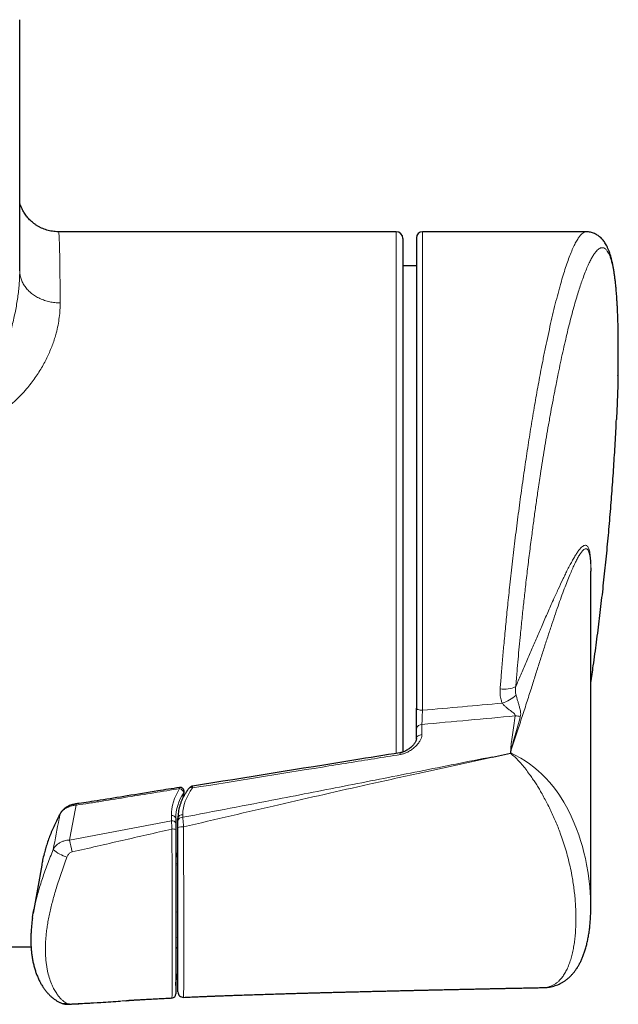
# Model space of a CAD drawing. Header units: millimetres. Extents: x 8 to 2427, y 12 to 2587.
# Tile 9 of 153: x 1226 to 1270, y 524 to 597. Entities that reach past the tile are written whole.
import ezdxf

# ---------------------------------------------------------------- set-up
doc = ezdxf.new("R2010")
doc.units = ezdxf.units.MM

msp = doc.modelspace()

# ---------------------------------------------------------------- linework, layer by layer
at = {"color": 7, "linetype": 'Continuous', "lineweight": 30}
for p, q in [((1225.963, 596.965), (1225.956, 597.002)), ((1253.874, 581.284), (1228.834, 581.284)), ((1228.834, 581.277), (1228.834, 581.277)), ((1255.374, 580.834), (1255.374, 545.977)), ((1267.961, 581.284), (1255.824, 581.284)), ((1254.374, 580.784), (1254.374, 542.731)), ((1255.374, 578.757), (1254.374, 578.757)), ((1268.302, 531.249), (1268.302, 556.136)), ((1255.374, 543.703), (1255.374, 544.453)), ((1255.374, 543.703), (1255.378, 543.721)), ((1261.012, 542.36), (1262.358, 542.639)), ((1262.38, 542.662), (1262.38, 542.808)), ((1238.094, 539.388), (1238.146, 539.763)), ((1237.538, 537.807), (1237.538, 537.43)), ((1237.692, 537.61), (1237.692, 537.802)), ((1227.593, 534.345), (1226.969, 530.778)), ((1143.559, 528.284), (1226.804, 528.284)), ((1264.82, 525.277), (1264.815, 525.277)), ((1233.842, 524.3), (1234.079, 524.316)), ((1233.865, 524.302), (1234.083, 524.317)), ((1237.252, 524.502), (1237.253, 524.506)), ((1238.11, 524.552), (1238.11, 524.552))]:
    msp.add_line(p, q, dxfattribs=at)
at = {"color": 252, "linetype": 'Continuous', "lineweight": 0}
for p, q in [((1253.874, 542.626), (1253.874, 581.284)), ((1255.824, 581.284), (1255.824, 545.825)), ((1255.784, 544.77), (1255.784, 544.02)), ((1238.073, 539.348), (1238.12, 539.717)), ((1237.211, 537.642), (1237.211, 538.019)), ((1238.057, 538.084), (1238.057, 537.892)), ((1229.659, 536.206), (1237.211, 537.642))]:
    msp.add_line(p, q, dxfattribs=at)
at = {"color": 252, "linetype": 'Continuous', "lineweight": 0, "flags": 128}
for points in [[(1255.374, 545.977), (1255.382, 545.947), (1255.408, 545.918), (1255.45, 545.892), (1255.506, 545.869), (1255.574, 545.85), (1255.652, 545.836), (1255.736, 545.827), (1255.824, 545.825)], [(1268.293, 531.639), (1268.287, 531.935), (1268.232, 532.727), (1268.189, 533.137), (1268.104, 533.763), (1267.992, 534.403), (1267.9, 534.846), (1267.794, 535.294), (1267.678, 535.731), (1267.548, 536.173), (1267.407, 536.601), (1267.251, 537.032), (1267.081, 537.46), (1266.852, 537.978), (1266.595, 538.497), (1266.304, 539.02), (1265.977, 539.538), (1265.75, 539.861), (1265.507, 540.178), (1265.249, 540.487), (1264.974, 540.789), (1264.684, 541.078), (1264.391, 541.345), (1264.081, 541.602), (1263.762, 541.843), (1263.435, 542.067), (1263.103, 542.274), (1262.64, 542.531), (1262.38, 542.662), (1262.38, 542.662), (1262.38, 542.662)], [(1238.145, 539.763), (1238.142, 539.751), (1238.12, 539.717)], [(1228.95, 538.119), (1228.959, 538.151), (1228.963, 538.159)], [(1229.811, 524.039), (1229.821, 524.041), (1229.843, 524.057)]]:
    msp.add_lwpolyline(points, dxfattribs=at)
at = {"color": 7, "linetype": 'Continuous', "lineweight": 30}
for centre, radius, start, end in [((1253.874, 580.784), 0.5, 0, 90), ((1255.824, 580.834), 0.45, 90, 180), ((1237.848, 539.806), 0.3, 351.69283, 99.19522), ((1237.738, 528.069), 0.2, 103.3092, 180), ((1237.238, 524.799), 0.3, 272.90104, 359.91517), ((1238.092, 524.949), 0.4, 180.00197, 272.63346)]:
    msp.add_arc(centre, radius, start, end, dxfattribs=at)
at = {"color": 252, "linetype": 'Continuous', "lineweight": 0}
for centre, radius, start, end in [((1261.912, 549.301), 1.91, 260.14763, 295.66177), ((1260.942, 548.897), 2.665, 287.18378, 312.98094), ((1262.676, 543.698), 1.712, 76.45698, 89.58531), ((1255.756, 544.383), 0.388, 85.77416, 169.57886), ((1237.528, 539.988), 0.295, 5.74558, 22.7951), ((1237.742, 539.64), 0.386, 11.54159, 78.10821), ((1238.667, 539.847), 0.247, 62.54216, 133.05619), ((1228.201, 538.561), 1.968, 7.02323, 9.55852), ((1237.268, 537.748), 0.276, 12.39018, 101.7659), ((1238.032, 537.74), 0.345, 85.77416, 169.57886), ((1238.032, 537.548), 0.345, 85.77416, 169.57886), ((1237.268, 537.371), 0.276, 12.39018, 101.7659), ((1238.003, 536.314), 0.872, 83.06813, 110.86499), ((1237.32, 536.323), 0.703, 71.97308, 95.58412), ((1217.044, 533.118), 12.987, 9.77652, 13.75344), ((1230.19, 537.471), 2.628, 228.4771, 254.06753), ((1240.775, 534.466), 3.238, 162.488, 177.79476), ((1237.698, 534.507), 0.165, 192.34377, 267.63276), ((1237.708, 534.621), 0.171, 190.1222, 264.51768), ((1237.702, 530.739), 0.168, 93.73504, 169.83), ((1237.702, 528.83), 0.168, 93.73504, 169.83), ((1229.312, 524.945), 0.86, 245.03191, 280.50893)]:
    msp.add_arc(centre, radius, start, end, dxfattribs=at)
for centre, major_axis, ratio, start_param, end_param in [((1122.91, 554.784), (311.723, 18.806), 0.059895, 5.149264, 5.170314), ((1122.998, 554.08), (311.722, 19.521), 0.062137, 5.148535, 5.173159), ((1243.811, 538.431), (6.575, 0.814), 0.701687, 2.621349, 3.054933), ((1243.602, 538.43), (5.525, 0.684), 0.701687, 2.53814, 3.054933), ((1243.838, 538.219), (6.274, 0.813), 0.701168, 2.617377, 3.050961), ((1243.838, 525.003), (6.274, -0.813), 0.701168, 3.012264, 3.232224)]:
    msp.add_ellipse(centre, major_axis=major_axis, ratio=ratio, start_param=start_param, end_param=end_param, dxfattribs=at)
for points, knots in [([(1225.963, 596.965), (1225.963, 594.905), (1225.963, 590.784), (1225.963, 584.602), (1225.963, 580.481), (1225.963, 578.42)], [0, 0, 0, 0, 0.333272, 0.666601, 1, 1, 1, 1]), ([(1228.834, 581.277), (1228.837, 581.278), (1228.846, 581.28), (1228.859, 581.219), (1228.872, 581.106), (1228.884, 580.947), (1228.895, 580.747), (1228.905, 580.51), (1228.914, 580.24), (1228.922, 579.931), (1228.928, 579.605), (1228.934, 579.271), (1228.939, 578.936), (1228.944, 578.576), (1228.948, 578.213), (1228.951, 577.85), (1228.955, 577.39), (1228.959, 576.792), (1228.961, 576.275), (1228.963, 576.016)], [0, 0, 0, 0, 0.04402, 0.118018, 0.184544, 0.251192, 0.318174, 0.379065, 0.439956, 0.501223, 0.562489, 0.612007, 0.661525, 0.711244, 0.760963, 0.802682, 0.844431, 0.922119, 1, 1, 1, 1]), ([(1267.961, 581.278), (1267.948, 581.28), (1267.891, 581.289), (1267.782, 581.241), (1267.636, 581.137), (1267.486, 580.972), (1267.356, 580.787), (1267.245, 580.602), (1267.127, 580.386), (1266.977, 580.075), (1266.796, 579.646), (1266.615, 579.164), (1266.435, 578.642), (1266.256, 578.074), (1266.102, 577.554), (1265.974, 577.097), (1265.84, 576.601), (1265.672, 575.948), (1265.473, 575.129), (1265.277, 574.275), (1265.086, 573.403), (1264.898, 572.502), (1264.729, 571.654), (1264.575, 570.857), (1264.439, 570.124), (1264.303, 569.378), (1264.17, 568.618), (1264.037, 567.84), (1263.907, 567.054), (1263.779, 566.262), (1263.654, 565.464), (1263.53, 564.653), (1263.406, 563.822), (1263.283, 562.972), (1263.162, 562.108), (1263.044, 561.24), (1262.928, 560.369), (1262.815, 559.489), (1262.705, 558.611), (1262.599, 557.737), (1262.497, 556.867), (1262.397, 555.994), (1262.304, 555.159), (1262.219, 554.363), (1262.142, 553.626), (1262.069, 552.906), (1262, 552.205), (1261.933, 551.504), (1261.854, 550.645), (1261.764, 549.629), (1261.669, 548.499), (1261.612, 547.767), (1261.585, 547.419)], [0, 0, 0, 0, 0.0072208, 0.033104, 0.059047, 0.083876, 0.1087575, 0.1227605, 0.1367728, 0.1641684, 0.191634, 0.2176491, 0.2437238, 0.2686774, 0.2936833, 0.3076491, 0.3216241, 0.3489449, 0.376334, 0.4022741, 0.4282726, 0.4531512, 0.4780814, 0.4967369, 0.515414, 0.5337771, 0.5521403, 0.5705869, 0.5890336, 0.6069243, 0.624815, 0.6427834, 0.6607517, 0.6792464, 0.6977626, 0.7159672, 0.7341718, 0.752459, 0.7707463, 0.7884825, 0.8062186, 0.8240319, 0.8418452, 0.8571696, 0.8725064, 0.8867818, 0.9010573, 0.9153733, 0.9296893, 0.953854, 0.9780682, 1, 1, 1, 1]), ([(1262.739, 547.58), (1262.769, 547.952), (1262.824, 548.624), (1262.911, 549.609), (1262.995, 550.527), (1263.091, 551.53), (1263.202, 552.621), (1263.326, 553.797), (1263.463, 555.024), (1263.612, 556.299), (1263.774, 557.618), (1263.932, 558.846), (1264.085, 559.982), (1264.23, 561.027), (1264.361, 561.933), (1264.475, 562.703), (1264.588, 563.444), (1264.717, 564.275), (1264.865, 565.192), (1265.015, 566.093), (1265.171, 567), (1265.333, 567.91), (1265.501, 568.821), (1265.65, 569.596), (1265.778, 570.246), (1265.906, 570.879), (1266.055, 571.593), (1266.226, 572.378), (1266.397, 573.134), (1266.569, 573.86), (1266.741, 574.555), (1266.913, 575.217), (1267.086, 575.846), (1267.25, 576.415), (1267.408, 576.928), (1267.557, 577.387), (1267.717, 577.847), (1267.886, 578.297), (1268.058, 578.71), (1268.219, 579.059), (1268.372, 579.351), (1268.517, 579.589), (1268.654, 579.778), (1268.782, 579.921), (1268.907, 580.025), (1269.031, 580.091), (1269.153, 580.114), (1269.274, 580.091), (1269.375, 580.03), (1269.458, 579.948), (1269.536, 579.848), (1269.62, 579.706), (1269.708, 579.508), (1269.791, 579.272), (1269.871, 578.99), (1269.946, 578.659), (1270.018, 578.275), (1270.074, 577.901), (1270.119, 577.553), (1270.158, 577.2), (1270.198, 576.774), (1270.237, 576.267), (1270.27, 575.726), (1270.297, 575.137), (1270.319, 574.498), (1270.334, 573.807), (1270.341, 573.171), (1270.342, 572.604), (1270.34, 572.027), (1270.333, 571.365), (1270.323, 570.847), (1270.317, 570.6)], [0, 0, 0, 0, 0.016512, 0.029813, 0.043118, 0.056419, 0.073241, 0.090072, 0.106893, 0.125838, 0.144796, 0.16374, 0.179128, 0.194523, 0.20991, 0.219617, 0.229324, 0.243658, 0.258003, 0.272348, 0.286682, 0.302208, 0.317739, 0.333265, 0.343058, 0.352851, 0.368199, 0.383547, 0.399075, 0.414611, 0.430139, 0.445914, 0.46169, 0.477558, 0.491679, 0.505805, 0.519926, 0.537486, 0.555045, 0.570866, 0.586688, 0.602604, 0.617031, 0.631469, 0.645907, 0.660334, 0.675969, 0.691611, 0.707245, 0.717112, 0.72698, 0.741245, 0.755522, 0.769799, 0.784065, 0.799526, 0.814994, 0.830455, 0.840212, 0.849969, 0.864066, 0.878174, 0.892282, 0.906379, 0.921654, 0.936937, 0.952213, 0.961852, 0.971491, 0.986428, 1, 1, 1, 1]), ([(1219.962, 567.994), (1219.962, 567.994), (1220.088, 567.994), (1220.34, 568.001), (1220.717, 568.036), (1221.092, 568.099), (1221.455, 568.193), (1221.797, 568.316), (1222.116, 568.466), (1222.417, 568.643), (1222.7, 568.849), (1222.964, 569.079), (1223.231, 569.355), (1223.497, 569.68), (1223.756, 570.054), (1223.99, 570.448), (1224.204, 570.856), (1224.409, 571.298), (1224.606, 571.77), (1224.805, 572.304), (1224.997, 572.875), (1225.17, 573.446), (1225.318, 573.982), (1225.447, 574.493), (1225.565, 575.009), (1225.671, 575.53), (1225.761, 576.04), (1225.835, 576.542), (1225.894, 577.033), (1225.935, 577.513), (1225.959, 577.977), (1225.963, 578.274), (1225.963, 578.42), (1225.963, 578.42)], [0, 0, 0, 0, 0.000004, 0.025438, 0.0508663, 0.076618, 0.1023626, 0.1268862, 0.1506396, 0.1743934, 0.1985767, 0.2227652, 0.2469821, 0.2784372, 0.3104597, 0.3424914, 0.3751977, 0.4079081, 0.4461484, 0.4844518, 0.5305098, 0.57705, 0.6159146, 0.6548387, 0.6968716, 0.7389976, 0.7814244, 0.8239589, 0.8676903, 0.9115368, 0.955715, 0.999996, 1, 1, 1, 1]), ([(1228.963, 576.016), (1228.96, 575.843), (1228.955, 575.495), (1228.902, 574.943), (1228.811, 574.371), (1228.69, 573.842), (1228.553, 573.368), (1228.415, 572.959), (1228.256, 572.549), (1228.076, 572.139), (1227.874, 571.726), (1227.647, 571.309), (1227.395, 570.89), (1227.116, 570.47), (1226.811, 570.054), (1226.457, 569.617), (1226.049, 569.165), (1225.576, 568.706), (1225.06, 568.269), (1224.534, 567.889), (1224.007, 567.567), (1223.49, 567.301), (1222.944, 567.071), (1222.377, 566.884), (1221.79, 566.739), (1221.19, 566.64), (1220.579, 566.58), (1220.168, 566.574), (1219.962, 566.57)], [0, 0, 0, 0, 0.050317, 0.100775, 0.151993, 0.203209, 0.237741, 0.272273, 0.305865, 0.339457, 0.373443, 0.407429, 0.44203, 0.476631, 0.511695, 0.546758, 0.588711, 0.630658, 0.673082, 0.716056, 0.750757, 0.785929, 0.821098, 0.856792, 0.892121, 0.927934, 0.963754, 1, 1, 1, 1]), ([(1262.4, 542.901), (1262.532, 543.294), (1262.797, 544.081), (1263.176, 545.234), (1263.542, 546.367), (1263.882, 547.43), (1264.199, 548.429), (1264.497, 549.363), (1264.788, 550.273), (1265.073, 551.157), (1265.349, 551.997), (1265.617, 552.796), (1265.868, 553.528), (1266.109, 554.205), (1266.333, 554.811), (1266.547, 555.368), (1266.74, 555.846), (1266.92, 556.265), (1267.085, 556.628), (1267.246, 556.954), (1267.403, 557.241), (1267.555, 557.479), (1267.684, 557.642), (1267.792, 557.741), (1267.881, 557.79), (1267.963, 557.801), (1268.039, 557.768), (1268.108, 557.687), (1268.167, 557.556), (1268.209, 557.399), (1268.238, 557.242), (1268.257, 557.108), (1268.272, 556.958), (1268.285, 556.793), (1268.294, 556.608), (1268.299, 556.472), (1268.3, 556.393), (1268.3, 556.386)], [0, 0, 0, 0, 0.049269, 0.098563, 0.14788, 0.197219, 0.240504, 0.283855, 0.327222, 0.370125, 0.41305, 0.453829, 0.494636, 0.531713, 0.568822, 0.60283, 0.636875, 0.665522, 0.694219, 0.72296, 0.751784, 0.780679, 0.809682, 0.829328, 0.849027, 0.868245, 0.887542, 0.9066, 0.924974, 0.943488, 0.952847, 0.962206, 0.971356, 0.980539, 0.98984, 0.99914, 1, 1, 1, 1]), ([(1268.302, 555.606), (1268.304, 555.644), (1268.31, 555.806), (1268.315, 556.08), (1268.316, 556.423), (1268.308, 556.742), (1268.292, 557.027), (1268.269, 557.271), (1268.239, 557.476), (1268.204, 557.647), (1268.161, 557.787), (1268.108, 557.909), (1268.042, 558), (1267.962, 558.052), (1267.875, 558.06), (1267.782, 558.03), (1267.673, 557.958), (1267.547, 557.837), (1267.402, 557.659), (1267.248, 557.438), (1267.084, 557.173), (1266.911, 556.87), (1266.728, 556.53), (1266.551, 556.185), (1266.381, 555.841), (1266.168, 555.398), (1265.885, 554.795), (1265.583, 554.129), (1265.322, 553.545), (1265.045, 552.92), (1264.705, 552.144), (1264.302, 551.215), (1263.909, 550.305), (1263.513, 549.385), (1263.123, 548.478), (1262.863, 547.87), (1262.739, 547.58)], [0, 0, 0, 0, 0.004472, 0.01913, 0.035097, 0.051207, 0.067458, 0.083844, 0.09942, 0.115088, 0.131513, 0.148016, 0.169942, 0.192061, 0.214275, 0.236685, 0.259155, 0.28839, 0.317707, 0.348086, 0.378519, 0.410244, 0.442009, 0.474361, 0.50021, 0.526058, 0.577845, 0.632743, 0.662481, 0.692229, 0.751788, 0.80429, 0.855092, 0.905928, 0.955051, 1, 1, 1, 1]), ([(1261.585, 547.419), (1261.581, 547.351), (1261.573, 547.212), (1261.582, 547.004), (1261.607, 546.795), (1261.652, 546.576), (1261.702, 546.43), (1261.729, 546.351)], [0, 0, 0, 0, 0.189617, 0.380286, 0.574478, 0.769996, 1, 1, 1, 1]), ([(1262.759, 546.948), (1262.748, 546.993), (1262.72, 547.118), (1262.709, 547.331), (1262.729, 547.496), (1262.739, 547.58)], [0, 0, 0, 0, 0.218995, 0.604223, 1, 1, 1, 1]), ([(1263.077, 545.363), (1263.085, 545.402), (1263.102, 545.475), (1263.105, 545.587), (1263.096, 545.714), (1263.069, 545.862), (1263.023, 546.048), (1262.961, 546.26), (1262.891, 546.489), (1262.833, 546.683), (1262.79, 546.833), (1262.769, 546.909), (1262.759, 546.948)], [0, 0, 0, 0, 0.088883, 0.1665093, 0.2448147, 0.3561036, 0.4684331, 0.6094064, 0.7526313, 0.8741551, 0.9366965, 1, 1, 1, 1]), ([(1255.824, 545.825), (1255.822, 545.786), (1255.818, 545.694), (1255.811, 545.54), (1255.804, 545.371), (1255.798, 545.203), (1255.793, 545.045), (1255.788, 544.897), (1255.785, 544.813), (1255.784, 544.77)], [0, 0, 0, 0, 0.107108, 0.254367, 0.405823, 0.55238, 0.703136, 0.849437, 1, 1, 1, 1]), ([(1261.729, 546.351), (1261.774, 546.298), (1261.864, 546.19), (1262.028, 546.041), (1262.204, 545.897), (1262.367, 545.776), (1262.505, 545.671), (1262.601, 545.593), (1262.664, 545.525), (1262.692, 545.472), (1262.695, 545.434), (1262.69, 545.415), (1262.688, 545.41)], [0, 0, 0, 0, 0.146289, 0.297669, 0.457208, 0.618996, 0.725526, 0.833266, 0.894046, 0.945844, 0.985479, 1, 1, 1, 1]), ([(1262.688, 545.41), (1262.623, 544.938), (1262.529, 544.248), (1262.421, 543.467), (1262.377, 543.113), (1262.364, 542.953), (1262.363, 542.875), (1262.367, 542.838), (1262.372, 542.818), (1262.378, 542.811), (1262.38, 542.808)], [0, 0, 0, 0, 0.544023, 0.793761, 0.90004, 0.951498, 0.977185, 0.990272, 0.995229, 1, 1, 1, 1]), ([(1262.4, 542.901), (1262.402, 542.911), (1262.414, 542.966), (1262.451, 543.112), (1262.546, 543.462), (1262.763, 544.233), (1262.949, 544.903), (1263.077, 545.363)], [0, 0, 0, 0, 0.012597, 0.065557, 0.175568, 0.43477, 1, 1, 1, 1]), ([(1255.784, 544.02), (1255.781, 543.971), (1255.773, 543.853), (1255.706, 543.669), (1255.586, 543.457), (1255.414, 543.24), (1255.192, 543.03), (1254.941, 542.843), (1254.685, 542.701), (1254.43, 542.598), (1254.265, 542.563), (1254.182, 542.546)], [0, 0, 0, 0, 0.077107, 0.183936, 0.290947, 0.425033, 0.559172, 0.685877, 0.812363, 0.906303, 1, 1, 1, 1]), ([(1255.378, 543.721), (1255.384, 543.754), (1255.396, 543.827), (1255.485, 543.923), (1255.619, 543.997), (1255.729, 544.013), (1255.784, 544.02)], [0, 0, 0, 0, 0.220164, 0.480109, 0.740055, 1, 1, 1, 1]), ([(1261.004, 542.378), (1259.199, 542.017), (1255.645, 541.307), (1250.339, 540.26), (1244.497, 539.12), (1240.401, 538.339), (1238.057, 537.892)], [0, 0, 0, 0, 0.236322, 0.465137, 0.693955, 1, 1, 1, 1]), ([(1238.108, 537.18), (1239.288, 537.456), (1241.647, 538.009), (1245.118, 538.814), (1248.524, 539.591), (1252.003, 540.371), (1256.168, 541.291), (1259.221, 541.951), (1261.021, 542.34)], [0, 0, 0, 0, 0.1545956, 0.3091982, 0.455027, 0.6008587, 0.7646343, 1, 1, 1, 1]), ([(1254.182, 542.545), (1253.541, 542.442), (1251.615, 542.133), (1246.482, 541.307), (1241.99, 540.583), (1238.781, 540.067)], [0, 0, 0, 0, 0.125, 0.375, 1, 1, 1, 1]), ([(1254.151, 542.67), (1254.151, 542.671), (1254.152, 542.675), (1254.158, 542.656), (1254.168, 542.615), (1254.178, 542.569), (1254.182, 542.545)], [0, 0, 0, 0, 0.086122, 0.390748, 0.695374, 1, 1, 1, 1]), ([(1262.358, 542.639), (1262.358, 542.639), (1262.458, 542.55), (1262.664, 542.366), (1262.964, 542.061), (1263.26, 541.728), (1263.551, 541.366), (1263.811, 541.014), (1264.042, 540.679), (1264.244, 540.367), (1264.441, 540.047), (1264.646, 539.697), (1264.858, 539.321), (1265.078, 538.907), (1265.293, 538.478), (1265.501, 538.036), (1265.696, 537.593), (1265.877, 537.15), (1266.059, 536.67), (1266.247, 536.134), (1266.433, 535.544), (1266.609, 534.911), (1266.768, 534.254), (1266.891, 533.646), (1266.984, 533.103), (1267.053, 532.623), (1267.111, 532.131), (1267.156, 531.623), (1267.193, 531.013), (1267.204, 530.416), (1267.192, 529.846), (1267.167, 529.383), (1267.126, 528.931), (1267.068, 528.491), (1266.993, 528.064), (1266.899, 527.651), (1266.785, 527.256), (1266.654, 526.891), (1266.504, 526.558), (1266.338, 526.258), (1266.147, 525.986), (1265.955, 525.771), (1265.766, 525.608), (1265.587, 525.487), (1265.395, 525.391), (1265.19, 525.322), (1264.999, 525.281), (1264.871, 525.278), (1264.82, 525.277)], [0, 0, 0, 0, 0.000002, 0.018834, 0.037758, 0.056793, 0.075951, 0.095244, 0.109574, 0.123966, 0.138419, 0.152935, 0.170238, 0.187628, 0.206432, 0.225289, 0.244224, 0.263172, 0.282182, 0.306447, 0.333362, 0.360376, 0.391994, 0.423715, 0.446028, 0.469827, 0.493654, 0.518971, 0.546602, 0.587986, 0.613887, 0.639816, 0.665831, 0.691878, 0.718311, 0.744784, 0.771393, 0.798058, 0.822893, 0.847795, 0.872938, 0.89818, 0.916139, 0.934153, 0.952051, 0.970016, 0.987877, 1, 1, 1, 1]), ([(1237.822, 540.018), (1236.545, 539.81), (1234.629, 539.499), (1232.394, 539.141), (1231.117, 538.929), (1230.475, 538.844), (1230.154, 538.802)], [0, 0, 0, 0, 0.499963, 0.749945, 0.874936, 1, 1, 1, 1]), ([(1238.775, 540.198), (1238.775, 540.198), (1238.774, 540.2), (1238.774, 540.174), (1238.778, 540.116), (1238.781, 540.074), (1238.781, 540.067)], [0, 0, 0, 0, 0.031063, 0.473937, 0.907033, 1, 1, 1, 1]), ([(1230.154, 538.802), (1230.072, 538.791), (1229.91, 538.769), (1229.677, 538.699), (1229.462, 538.603), (1229.27, 538.484), (1229.11, 538.343), (1229.007, 538.219), (1228.963, 538.142), (1228.95, 538.119)], [0, 0, 0, 0, 0.1562948, 0.31259, 0.4692079, 0.6258122, 0.7812067, 0.9365835, 1, 1, 1, 1]), ([(1230.154, 538.802), (1230.122, 538.634), (1229.956, 537.769), (1229.792, 536.904), (1229.659, 536.206)], [0, 0, 0, 0, 0.193711, 1, 1, 1, 1]), ([(1228.95, 538.119), (1228.849, 537.927), (1228.649, 537.542), (1228.382, 536.958), (1228.145, 536.368), (1227.94, 535.782), (1227.833, 535.392), (1227.78, 535.201)], [0, 0, 0, 0, 0.200523, 0.401779, 0.603338, 0.80638, 1, 1, 1, 1]), ([(1228.448, 535.504), (1228.594, 536.266), (1228.761, 537.138), (1228.929, 538.01), (1228.95, 538.119)], [0, 0, 0, 0, 0.8747783, 1, 1, 1, 1]), ([(1238.057, 537.892), (1238.061, 537.844), (1238.069, 537.747), (1238.081, 537.575), (1238.095, 537.385), (1238.104, 537.249), (1238.108, 537.18)], [0, 0, 0, 0, 0.2406, 0.487643, 0.740103, 1, 1, 1, 1]), ([(1237.252, 537.023), (1237.248, 537.079), (1237.242, 537.192), (1237.232, 537.346), (1237.222, 537.486), (1237.216, 537.58), (1237.212, 537.629), (1237.211, 537.642)], [0, 0, 0, 0, 0.241238, 0.489421, 0.705137, 0.92578, 1, 1, 1, 1]), ([(1238.108, 537.18), (1238.109, 537.003), (1238.11, 536.647), (1238.111, 536.108), (1238.113, 535.568), (1238.115, 535.076), (1238.117, 534.623), (1238.118, 534.209), (1238.119, 533.764), (1238.12, 533.303), (1238.121, 532.815), (1238.122, 532.286), (1238.123, 531.72), (1238.124, 531.132), (1238.124, 530.558), (1238.124, 529.997), (1238.125, 529.45), (1238.125, 528.917), (1238.125, 528.399), (1238.125, 527.868), (1238.124, 527.364), (1238.124, 526.887), (1238.123, 526.481), (1238.123, 526.114), (1238.122, 525.795), (1238.121, 525.504), (1238.12, 525.243), (1238.119, 525.01), (1238.117, 524.816), (1238.115, 524.686), (1238.113, 524.608), (1238.112, 524.567), (1238.111, 524.548), (1238.11, 524.551), (1238.11, 524.552)], [0, 0, 0, 0, 0.028489, 0.057227, 0.08623, 0.11545, 0.137302, 0.161263, 0.185292, 0.213658, 0.242099, 0.272835, 0.311002, 0.349254, 0.38772, 0.426536, 0.465403, 0.504612, 0.543956, 0.583343, 0.629582, 0.667848, 0.706171, 0.739666, 0.77322, 0.804062, 0.836269, 0.868588, 0.901087, 0.933778, 0.953549, 0.97339, 0.993313, 1, 1, 1, 1]), ([(1237.252, 537.023), (1236.017, 536.739), (1233.549, 536.17), (1231.078, 535.606), (1229.843, 535.323)], [0, 0, 0, 0, 0.4999873, 1, 1, 1, 1]), ([(1237.253, 524.506), (1237.253, 524.509), (1237.253, 524.515), (1237.254, 524.583), (1237.256, 524.69), (1237.257, 524.816), (1237.258, 524.946), (1237.258, 525.101), (1237.259, 525.28), (1237.259, 525.489), (1237.26, 525.724), (1237.261, 526.025), (1237.261, 526.395), (1237.261, 526.839), (1237.262, 527.311), (1237.262, 527.807), (1237.262, 528.328), (1237.262, 528.87), (1237.262, 529.434), (1237.262, 530.029), (1237.261, 530.657), (1237.261, 531.321), (1237.26, 532.011), (1237.26, 532.625), (1237.259, 533.15), (1237.258, 533.576), (1237.258, 534.004), (1237.257, 534.434), (1237.256, 534.86), (1237.254, 535.337), (1237.253, 535.866), (1237.252, 536.447), (1237.252, 536.833), (1237.252, 537.023)], [0, 0, 0, 0, 0.019763, 0.050358, 0.081191, 0.102248, 0.124228, 0.146256, 0.170756, 0.195304, 0.222317, 0.24937, 0.289996, 0.330712, 0.371502, 0.412779, 0.454112, 0.495824, 0.537694, 0.57962, 0.623994, 0.668452, 0.713228, 0.758151, 0.783598, 0.808848, 0.834154, 0.858312, 0.882543, 0.905888, 0.937353, 0.969084, 1, 1, 1, 1]), ([(1228.448, 535.504), (1228.482, 535.562), (1228.549, 535.682), (1228.669, 535.81), (1228.803, 535.924), (1228.952, 536.022), (1229.129, 536.103), (1229.303, 536.158), (1229.468, 536.193), (1229.595, 536.202), (1229.659, 536.206)], [0, 0, 0, 0, 0.151699, 0.307776, 0.374242, 0.52232, 0.674573, 0.759558, 0.87865, 1, 1, 1, 1]), ([(1227.03, 531.103), (1227.03, 531.105), (1227.068, 531.319), (1227.166, 531.726), (1227.317, 532.304), (1227.477, 532.84), (1227.645, 533.361), (1227.828, 533.887), (1228.023, 534.417), (1228.23, 534.956), (1228.375, 535.321), (1228.448, 535.504)], [0, 0, 0, 0, 0.00119, 0.159353, 0.29179, 0.411562, 0.531329, 0.647876, 0.765024, 0.882165, 1, 1, 1, 1]), ([(1229.469, 534.944), (1229.398, 534.75), (1229.257, 534.362), (1229.055, 533.786), (1228.863, 533.216), (1228.692, 532.684), (1228.543, 532.187), (1228.413, 531.725), (1228.295, 531.268), (1228.19, 530.817), (1228.099, 530.37), (1228.021, 529.93), (1227.959, 529.496), (1227.914, 529.089), (1227.885, 528.708), (1227.87, 528.353), (1227.868, 528.004), (1227.879, 527.663), (1227.902, 527.33), (1227.939, 527.007), (1227.988, 526.693), (1228.066, 526.318), (1228.183, 525.895), (1228.344, 525.473), (1228.519, 525.117), (1228.692, 524.836), (1228.857, 524.615), (1229.01, 524.445), (1229.157, 524.308), (1229.31, 524.19), (1229.416, 524.129), (1229.469, 524.099)], [0, 0, 0, 0, 0.038368, 0.076739, 0.115464, 0.154192, 0.186858, 0.219735, 0.252613, 0.285918, 0.319224, 0.352954, 0.386684, 0.420616, 0.450184, 0.479883, 0.509581, 0.539556, 0.569531, 0.599787, 0.630044, 0.66044, 0.712797, 0.765151, 0.807538, 0.849923, 0.885517, 0.914063, 0.942608, 0.971304, 1, 1, 1, 1]), ([(1229.843, 535.323), (1229.805, 535.311), (1229.734, 535.287), (1229.645, 535.218), (1229.573, 535.139), (1229.512, 535.046), (1229.483, 534.978), (1229.469, 534.944)], [0, 0, 0, 0, 0.214308, 0.401954, 0.597398, 0.796145, 1, 1, 1, 1]), ([(1229.469, 524.099), (1229.477, 524.095), (1229.508, 524.08), (1229.582, 524.064), (1229.701, 524.053), (1229.796, 524.056), (1229.843, 524.057)], [0, 0, 0, 0, 0.121549, 0.458407, 0.733463, 1, 1, 1, 1]), ([(1229.843, 524.057), (1231.078, 524.128), (1232.42, 524.204), (1233.76, 524.295), (1233.865, 524.302)], [0, 0, 0, 0, 0.921204, 1, 1, 1, 1])]:
    msp.add_open_spline(points, degree=3, knots=knots, dxfattribs=at)
at = {"color": 7, "linetype": 'Continuous', "lineweight": 30}
for points, knots in [([(1225.963, 578.386), (1225.963, 579.781), (1225.963, 583.605), (1225.963, 589.798), (1225.963, 594.595), (1225.963, 596.964)], [0, 0, 0, 0, 0.225425, 0.617552, 1, 1, 1, 1]), ([(1228.834, 581.287), (1228.791, 581.287), (1228.676, 581.286), (1228.49, 581.303), (1228.278, 581.335), (1228.071, 581.382), (1227.87, 581.442), (1227.676, 581.516), (1227.49, 581.601), (1227.312, 581.698), (1227.143, 581.806), (1226.984, 581.922), (1226.836, 582.047), (1226.699, 582.178), (1226.573, 582.313), (1226.461, 582.451), (1226.361, 582.59), (1226.274, 582.725), (1226.199, 582.855), (1226.137, 582.978), (1226.086, 583.091), (1226.043, 583.196), (1226.009, 583.291), (1225.982, 583.373), (1225.969, 583.418), (1225.963, 583.439)], [0, 0, 0, 0, 0.031638, 0.084512, 0.136844, 0.188649, 0.239935, 0.290702, 0.340944, 0.390646, 0.439779, 0.4883, 0.536142, 0.583203, 0.62933, 0.674309, 0.717856, 0.759651, 0.799426, 0.837083, 0.872772, 0.90689, 0.940008, 0.972805, 1, 1, 1, 1]), ([(1270.332, 571.353), (1270.333, 571.475), (1270.337, 571.758), (1270.341, 572.191), (1270.342, 572.651), (1270.341, 573.099), (1270.338, 573.535), (1270.331, 573.96), (1270.323, 574.375), (1270.311, 574.779), (1270.297, 575.172), (1270.281, 575.553), (1270.261, 575.923), (1270.239, 576.282), (1270.214, 576.629), (1270.187, 576.963), (1270.156, 577.285), (1270.123, 577.596), (1270.086, 577.897), (1270.046, 578.188), (1270.002, 578.467), (1269.954, 578.734), (1269.902, 578.99), (1269.844, 579.24), (1269.778, 579.485), (1269.704, 579.724), (1269.621, 579.946), (1269.534, 580.146), (1269.447, 580.316), (1269.357, 580.465), (1269.265, 580.597), (1269.169, 580.715), (1269.068, 580.822), (1268.961, 580.918), (1268.848, 581.004), (1268.723, 581.083), (1268.587, 581.153), (1268.44, 581.21), (1268.288, 581.252), (1268.134, 581.276), (1268.023, 581.286), (1267.966, 581.284), (1267.96, 581.284)], [0, 0, 0, 0, 0.021686, 0.050303, 0.078905, 0.107441, 0.135862, 0.164179, 0.192829, 0.221481, 0.250159, 0.278893, 0.307719, 0.336671, 0.365797, 0.39488, 0.42402, 0.453472, 0.483219, 0.513259, 0.543608, 0.574312, 0.604398, 0.636357, 0.669015, 0.702594, 0.737177, 0.767748, 0.794324, 0.817859, 0.838951, 0.858042, 0.875615, 0.892036, 0.907594, 0.922515, 0.938458, 0.953856, 0.96886, 0.983613, 0.99823, 1, 1, 1, 1]), ([(1270.318, 570.612), (1270.319, 570.657), (1270.324, 570.869), (1270.328, 571.106), (1270.331, 571.296), (1270.331, 571.325)], [0, 0, 0, 0, 0.186075, 0.872988, 1, 1, 1, 1]), ([(1270.317, 570.6), (1270.317, 570.576), (1270.312, 570.282), (1270.295, 569.693), (1270.266, 568.829), (1270.235, 568.058), (1270.212, 567.566), (1270.203, 567.383)], [0, 0, 0, 0, 0.024849, 0.294414, 0.563744, 0.837916, 1, 1, 1, 1]), ([(1268.302, 547.853), (1268.365, 548.278), (1268.513, 549.286), (1268.729, 550.879), (1268.952, 552.634), (1269.16, 554.39), (1269.352, 556.148), (1269.528, 557.908), (1269.689, 559.669), (1269.834, 561.432), (1269.963, 563.196), (1270.076, 564.961), (1270.155, 566.357), (1270.192, 567.164), (1270.202, 567.383)], [0, 0, 0, 0, 0.0656029, 0.1556868, 0.2457728, 0.3358609, 0.425951, 0.5160428, 0.6061364, 0.6962316, 0.7863283, 0.8764263, 0.9665256, 1, 1, 1, 1]), ([(1268.3, 556.386), (1268.301, 556.321), (1268.303, 556.241), (1268.302, 556.152), (1268.302, 556.136)], [0, 0, 0, 0, 0.810214, 1, 1, 1, 1]), ([(1255.374, 544.453), (1255.374, 544.53), (1255.374, 544.684), (1255.374, 544.963), (1255.374, 545.24), (1255.374, 545.504), (1255.374, 545.745), (1255.374, 545.9), (1255.374, 545.977)], [0, 0, 0, 0, 0.1866153, 0.373224, 0.5598421, 0.7065792, 0.853287, 1, 1, 1, 1]), ([(1255.374, 543.722), (1255.373, 543.705), (1255.37, 543.663), (1255.36, 543.62), (1255.35, 543.589), (1255.338, 543.558), (1255.318, 543.512), (1255.282, 543.445), (1255.223, 543.357), (1255.148, 543.265), (1255.058, 543.169), (1254.951, 543.07), (1254.836, 542.978), (1254.717, 542.897), (1254.601, 542.83), (1254.492, 542.777), (1254.388, 542.735), (1254.281, 542.704), (1254.2, 542.684), (1254.155, 542.676), (1254.15, 542.675)], [0, 0, 0, 0, 0.040968, 0.101439, 0.128488, 0.153606, 0.179442, 0.247529, 0.31725, 0.390039, 0.466788, 0.547608, 0.633858, 0.706589, 0.774251, 0.837741, 0.884991, 0.93675, 0.992965, 1, 1, 1, 1]), ([(1262.38, 542.808), (1262.381, 542.813), (1262.383, 542.835), (1262.391, 542.866), (1262.397, 542.891), (1262.4, 542.901)], [0, 0, 0, 0, 0.185058, 0.68031, 1, 1, 1, 1]), ([(1254.151, 542.673), (1253.015, 542.49), (1247.89, 541.666), (1242.765, 540.84), (1238.775, 540.198)], [0, 0, 0, 0, 0.221536, 1, 1, 1, 1]), ([(1262.38, 542.662), (1262.38, 542.659), (1262.379, 542.654), (1262.375, 542.647), (1262.369, 542.642), (1262.362, 542.64), (1262.359, 542.639), (1262.358, 542.639)], [0, 0, 0, 0, 0.2972652, 0.5155863, 0.7353371, 0.9295383, 1, 1, 1, 1]), ([(1237.8, 540.102), (1237.271, 540.017), (1235.979, 539.807), (1234.021, 539.492), (1232.307, 539.21), (1231.116, 539.025), (1230.521, 538.938), (1230.213, 538.898), (1230.141, 538.889)], [0, 0, 0, 0, 0.2076252, 0.506141, 0.7672337, 0.8799187, 0.9720618, 1, 1, 1, 1]), ([(1238.499, 540.028), (1238.471, 539.991), (1238.392, 539.887), (1238.274, 539.71), (1238.147, 539.497), (1238.036, 539.281), (1237.939, 539.061), (1237.858, 538.839), (1237.793, 538.616), (1237.744, 538.391), (1237.71, 538.166), (1237.694, 537.97), (1237.693, 537.849), (1237.692, 537.802)], [0, 0, 0, 0, 0.0539049, 0.153483, 0.252889, 0.3520188, 0.4508387, 0.549323, 0.6474575, 0.7452419, 0.8426927, 0.939843, 1, 1, 1, 1]), ([(1238.775, 540.197), (1238.769, 540.196), (1238.742, 540.194), (1238.697, 540.179), (1238.64, 540.153), (1238.59, 540.12), (1238.544, 540.081), (1238.515, 540.049), (1238.501, 540.03), (1238.499, 540.028)], [0, 0, 0, 0, 0.0515729, 0.2434044, 0.4271607, 0.606965, 0.7857374, 0.9701486, 1, 1, 1, 1]), ([(1230.141, 538.887), (1230.127, 538.885), (1230.062, 538.878), (1229.948, 538.854), (1229.802, 538.813), (1229.66, 538.759), (1229.525, 538.695), (1229.399, 538.62), (1229.281, 538.536), (1229.175, 538.442), (1229.083, 538.34), (1229.011, 538.246), (1228.977, 538.182), (1228.964, 538.157)], [0, 0, 0, 0, 0.029202, 0.129294, 0.23025, 0.331893, 0.432719, 0.533789, 0.635777, 0.736604, 0.836589, 0.937196, 1, 1, 1, 1]), ([(1228.964, 538.158), (1228.922, 538.08), (1228.807, 537.866), (1228.631, 537.51), (1228.439, 537.094), (1228.264, 536.676), (1228.106, 536.264), (1227.968, 535.858), (1227.864, 535.52), (1227.812, 535.318), (1227.794, 535.249)], [0, 0, 0, 0, 0.082394, 0.224762, 0.371242, 0.514802, 0.655711, 0.794409, 0.930646, 1, 1, 1, 1]), ([(1237.538, 537.43), (1237.538, 537.399), (1237.538, 537.337), (1237.538, 537.228), (1237.538, 537.112), (1237.538, 537.032), (1237.538, 536.992)], [0, 0, 0, 0, 0.251248, 0.510286, 0.751739, 1, 1, 1, 1]), ([(1237.692, 537.129), (1237.692, 537.174), (1237.692, 537.265), (1237.692, 537.392), (1237.692, 537.51), (1237.692, 537.576), (1237.692, 537.61)], [0, 0, 0, 0, 0.254863, 0.504523, 0.751982, 1, 1, 1, 1]), ([(1237.692, 524.953), (1237.692, 524.956), (1237.692, 524.962), (1237.692, 525.044), (1237.692, 525.177), (1237.692, 525.359), (1237.692, 525.579), (1237.692, 525.833), (1237.692, 526.17), (1237.692, 526.603), (1237.692, 527.146), (1237.692, 527.731), (1237.692, 528.35), (1237.692, 529), (1237.692, 529.674), (1237.692, 530.377), (1237.692, 531.109), (1237.692, 531.873), (1237.692, 532.569), (1237.692, 533.185), (1237.692, 533.713), (1237.692, 534.255), (1237.692, 534.812), (1237.692, 535.381), (1237.692, 535.961), (1237.692, 536.546), (1237.692, 536.935), (1237.692, 537.129)], [0, 0, 0, 0, 0.02712, 0.059515, 0.091927, 0.124342, 0.156771, 0.189196, 0.221629, 0.273518, 0.325429, 0.37734, 0.429245, 0.481164, 0.533086, 0.584992, 0.636902, 0.688811, 0.740702, 0.773136, 0.805561, 0.837987, 0.870403, 0.902817, 0.935211, 0.96761, 1, 1, 1, 1]), ([(1237.538, 536.992), (1237.538, 536.808), (1237.538, 536.441), (1237.538, 535.888), (1237.538, 535.305), (1237.538, 534.698), (1237.538, 534.071), (1237.538, 533.462), (1237.538, 532.827), (1237.538, 532.17), (1237.538, 531.493), (1237.538, 530.841), (1237.538, 530.163), (1237.538, 529.465), (1237.538, 528.753), (1237.538, 528.069), (1237.538, 527.414), (1237.538, 526.796), (1237.538, 526.305), (1237.538, 525.924), (1237.538, 525.64), (1237.538, 525.385), (1237.538, 525.168), (1237.538, 524.998), (1237.538, 524.881), (1237.538, 524.812), (1237.538, 524.805), (1237.538, 524.802)], [0, 0, 0, 0, 0.030432, 0.060939, 0.091387, 0.127679, 0.164099, 0.200583, 0.236963, 0.281617, 0.326337, 0.371086, 0.41578, 0.470463, 0.525178, 0.579863, 0.635799, 0.691767, 0.747675, 0.780965, 0.814357, 0.847739, 0.881044, 0.914259, 0.943797, 0.97345, 1, 1, 1, 1]), ([(1227.78, 535.201), (1227.777, 535.192), (1227.731, 535.031), (1227.668, 534.745), (1227.617, 534.469), (1227.594, 534.344)], [0, 0, 0, 0, 0.033737, 0.564132, 1, 1, 1, 1]), ([(1268.297, 530.956), (1268.299, 531.027), (1268.306, 531.249), (1268.298, 531.481), (1268.293, 531.639)], [0, 0, 0, 0, 0.3182481, 1, 1, 1, 1]), ([(1226.918, 530.463), (1226.918, 530.467), (1226.944, 530.674), (1226.987, 530.891), (1227.03, 531.103)], [0, 0, 0, 0, 0.019575, 1, 1, 1, 1]), ([(1264.82, 525.276), (1264.846, 525.275), (1264.932, 525.275), (1265.076, 525.289), (1265.262, 525.313), (1265.458, 525.354), (1265.66, 525.412), (1265.854, 525.484), (1266.04, 525.569), (1266.219, 525.667), (1266.391, 525.778), (1266.556, 525.901), (1266.715, 526.038), (1266.869, 526.189), (1267.016, 526.354), (1267.156, 526.532), (1267.289, 526.725), (1267.415, 526.932), (1267.533, 527.155), (1267.645, 527.395), (1267.75, 527.653), (1267.848, 527.931), (1267.939, 528.23), (1268.022, 528.55), (1268.096, 528.891), (1268.159, 529.248), (1268.211, 529.618), (1268.252, 530.002), (1268.28, 530.402), (1268.296, 530.716), (1268.298, 530.9), (1268.298, 530.943)], [0, 0, 0, 0, 0.0095825, 0.0317096, 0.0544298, 0.081631, 0.1085726, 0.1353953, 0.1622195, 0.1892093, 0.2165489, 0.2444377, 0.2730753, 0.302997, 0.3336937, 0.365364, 0.3982006, 0.4324029, 0.4681729, 0.5057107, 0.5452099, 0.5868558, 0.6308281, 0.67737, 0.7264304, 0.7758173, 0.8261692, 0.877525, 0.9299361, 0.9834606, 1, 1, 1, 1]), ([(1226.916, 530.451), (1226.915, 530.443), (1226.894, 530.311), (1226.863, 530.059), (1226.825, 529.695), (1226.8, 529.336), (1226.787, 528.981), (1226.788, 528.636), (1226.801, 528.298), (1226.827, 527.968), (1226.865, 527.645), (1226.917, 527.331), (1226.98, 527.027), (1227.056, 526.733), (1227.144, 526.45), (1227.243, 526.179), (1227.353, 525.92), (1227.475, 525.674), (1227.606, 525.443), (1227.747, 525.227), (1227.896, 525.026), (1228.054, 524.841), (1228.219, 524.671), (1228.39, 524.52), (1228.565, 524.386), (1228.718, 524.288), (1228.842, 524.218), (1228.913, 524.183), (1228.949, 524.165)], [0, 0, 0, 0, 0.002928, 0.047065, 0.091535, 0.136218, 0.180976, 0.225592, 0.26939, 0.313603, 0.357708, 0.40166, 0.445413, 0.488913, 0.532022, 0.574586, 0.616967, 0.658688, 0.699739, 0.740109, 0.779789, 0.818773, 0.857087, 0.893713, 0.929302, 0.963928, 0.981472, 1, 1, 1, 1]), ([(1237.538, 525.415), (1237.538, 525.451), (1237.539, 525.559), (1237.553, 525.739), (1237.584, 525.953), (1237.629, 526.16), (1237.672, 526.295), (1237.692, 526.36)], [0, 0, 0, 0, 0.112871, 0.337707, 0.562737, 0.787866, 1, 1, 1, 1]), ([(1238.11, 524.549), (1238.193, 524.553), (1238.442, 524.564), (1238.836, 524.581), (1239.27, 524.6), (1239.639, 524.615), (1239.929, 524.626), (1240.145, 524.635), (1240.299, 524.641), (1240.428, 524.646), (1240.548, 524.651), (1240.734, 524.658), (1241, 524.668), (1241.357, 524.681), (1241.749, 524.695), (1242.224, 524.712), (1242.769, 524.73), (1243.383, 524.751), (1244.003, 524.771), (1244.614, 524.79), (1245.148, 524.806), (1245.599, 524.82), (1245.973, 524.831), (1246.332, 524.841), (1246.693, 524.852), (1247.024, 524.861), (1247.331, 524.87), (1247.61, 524.877), (1247.902, 524.885), (1248.204, 524.894), (1248.499, 524.902), (1248.77, 524.909), (1249, 524.915), (1249.19, 524.92), (1249.355, 524.924), (1249.529, 524.929), (1249.746, 524.935), (1250.017, 524.942), (1250.326, 524.95), (1250.641, 524.958), (1250.936, 524.965), (1251.196, 524.972), (1251.415, 524.977), (1251.602, 524.982), (1251.771, 524.986), (1251.941, 524.99), (1252.123, 524.995), (1252.356, 525), (1252.658, 525.008), (1253.018, 525.016), (1253.43, 525.026), (1253.862, 525.036), (1254.306, 525.047), (1254.715, 525.056), (1255.066, 525.065), (1255.362, 525.071), (1255.606, 525.077), (1255.825, 525.082), (1256.033, 525.087), (1256.283, 525.092), (1256.604, 525.1), (1256.998, 525.108), (1257.419, 525.118), (1257.848, 525.127), (1258.279, 525.137), (1258.711, 525.146), (1259.135, 525.155), (1259.543, 525.164), (1259.931, 525.172), (1260.292, 525.18), (1260.577, 525.186), (1260.788, 525.191), (1260.933, 525.194), (1261.079, 525.197), (1261.249, 525.2), (1261.464, 525.205), (1261.731, 525.21), (1262.05, 525.217), (1262.421, 525.225), (1262.843, 525.233), (1263.318, 525.243), (1263.846, 525.254), (1264.35, 525.264), (1264.679, 525.271), (1264.815, 525.273)], [0, 0, 0, 0, 0.009272, 0.027824, 0.044016, 0.057808, 0.069168, 0.07637, 0.082043, 0.086376, 0.090762, 0.095477, 0.107191, 0.12056, 0.135543, 0.15112, 0.1737, 0.19666, 0.219991, 0.243256, 0.265173, 0.279911, 0.293908, 0.307161, 0.320223, 0.3344, 0.344319, 0.354742, 0.365672, 0.377109, 0.38867, 0.398847, 0.407483, 0.414573, 0.420115, 0.425994, 0.434134, 0.444542, 0.456437, 0.468849, 0.479924, 0.489652, 0.498031, 0.504506, 0.510747, 0.517074, 0.523585, 0.531231, 0.543318, 0.557556, 0.57171, 0.589583, 0.606211, 0.621588, 0.635616, 0.645743, 0.654892, 0.663062, 0.670322, 0.678362, 0.691151, 0.706437, 0.722629, 0.738553, 0.754715, 0.771107, 0.787141, 0.802451, 0.817035, 0.830856, 0.843051, 0.849127, 0.854551, 0.859422, 0.865552, 0.873625, 0.883641, 0.895605, 0.909518, 0.925383, 0.943204, 0.962984, 0.984729, 1, 1, 1, 1]), ([(1228.943, 524.169), (1228.963, 524.159), (1229.015, 524.134), (1229.104, 524.103), (1229.21, 524.074), (1229.326, 524.052), (1229.45, 524.039), (1229.575, 524.032), (1229.692, 524.033), (1229.77, 524.036), (1229.808, 524.039), (1229.811, 524.039)], [0, 0, 0, 0, 0.072509, 0.192139, 0.316538, 0.44918, 0.604911, 0.750468, 0.878487, 0.992476, 1, 1, 1, 1]), ([(1229.81, 524.04), (1230.535, 524.086), (1231.748, 524.162), (1232.96, 524.242), (1233.448, 524.275)], [0, 0, 0, 0, 0.597895, 1, 1, 1, 1]), ([(1233.865, 524.301), (1233.886, 524.304), (1233.923, 524.309), (1233.993, 524.319), (1234.059, 524.326), (1234.127, 524.332), (1234.205, 524.337), (1234.305, 524.343), (1234.425, 524.35), (1234.59, 524.36), (1234.817, 524.373), (1235.114, 524.39), (1235.463, 524.409), (1235.864, 524.431), (1236.318, 524.454), (1236.787, 524.478), (1237.105, 524.493), (1237.253, 524.501)], [0, 0, 0, 0, 0.041555, 0.074488, 0.100277, 0.11152, 0.133879, 0.165263, 0.197349, 0.235992, 0.305483, 0.38956, 0.48833, 0.60192, 0.730475, 0.874159, 1, 1, 1, 1])]:
    msp.add_open_spline(points, degree=3, knots=knots, dxfattribs=at)
at = {"color": 252, "linetype": 'Continuous', "lineweight": 0}
msp.add_open_spline([(1228.963, 576.016), (1228.832, 576.02), (1228.57, 576.028), (1228.183, 576.091), (1227.81, 576.192), (1227.457, 576.331), (1227.129, 576.506), (1226.833, 576.714), (1226.574, 576.951), (1226.355, 577.214), (1226.181, 577.497), (1226.056, 577.795), (1225.977, 578.105), (1225.967, 578.315), (1225.963, 578.42)], degree=3, dxfattribs=at)

doc.saveas('drawing.dxf')
